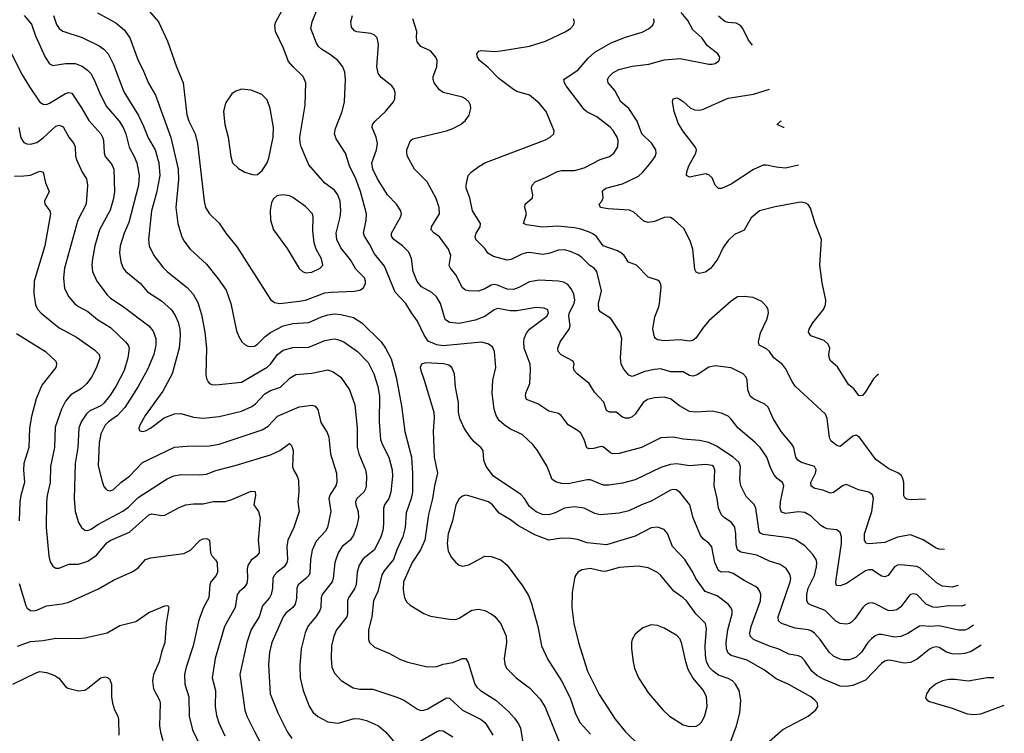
# Model space of a CAD drawing. Header units: inches. Extents: x 990586 to 1117858, y 769490 to 892071.
# Tile 236 of 248: x 1091783 to 1097937, y 843982 to 848444. Entities that reach past the tile are written whole.
import ezdxf

# ---------------------------------------------------------------- set-up
doc = ezdxf.new("R2010")
doc.units = ezdxf.units.IN
doc.header["$MEASUREMENT"] = 0
doc.layers.add('B0894', color=7, linetype='Continuous')

msp = doc.modelspace()

# ---------------------------------------------------------------- linework, layer by layer
at = {"layer": 'B0894', "color": 6}
for points, elevation in [([(1092595.3, 848495.3), (1092649.8, 848430), (1092707.7, 848310), (1092763.9, 848150), (1092804.5, 848050), (1092826.8, 847850), (1092840, 847810), (1092879.5, 847730), (1092894.1, 847670), (1092935.1, 847310), (1092945.3, 847270), (1092969.9, 847229.9), (1093030, 847172.6), (1093072.2, 847110), (1093142.6, 847022.6), (1093350, 846694.6), (1093376.1, 846676.1), (1093410, 846670.4), (1093530, 846683.8), (1093570, 846691.5), (1093690, 846736.1), (1093730, 846741.5), (1093874, 846746), (1093910, 846753.7), (1093932.8, 846767.2), (1093944.9, 846795.1), (1093945.4, 846810), (1093938.1, 846830), (1093884.1, 846884.1), (1093850, 846942.1), (1093790, 847018.2), (1093764.7, 847070), (1093761.2, 847110), (1093786.6, 847210), (1093790.9, 847250), (1093785.5, 847310), (1093772.4, 847350), (1093750, 847377.9), (1093690, 847423.3), (1093590, 847537.8), (1093542, 847650), (1093535.4, 847675.4), (1093534.4, 847710), (1093567, 847910), (1093572.1, 848050), (1093554.1, 848090), (1093490, 848150.8), (1093463.5, 848183.5), (1093429.8, 848270), (1093381.1, 848370), (1093377.8, 848410), (1093383.2, 848430), (1093470.4, 848589.6)], 4200), ([(1092270, 848487.1), (1092384.4, 848424.4), (1092438.4, 848378.4), (1092471.4, 848330), (1092522.9, 848190), (1092553.2, 848133.2), (1092587.5, 848047.5), (1092632.1, 847972.1), (1092727.6, 847707.6), (1092774.1, 847510), (1092775.3, 847444.7), (1092759.2, 847270), (1092771.6, 847170), (1092793.5, 847093.5), (1092810, 847062), (1092848.4, 847010), (1092950, 846915.9), (1093024.5, 846824.5), (1093073.3, 846753.3), (1093101.7, 846670), (1093138.8, 846498.8), (1093150, 846466.9), (1093171.1, 846431.1), (1093190, 846413.2), (1093210, 846403.1), (1093230, 846400.1), (1093250, 846404), (1093270, 846416.4), (1093316.8, 846463.2), (1093350, 846488.9), (1093430, 846530.6), (1093490, 846545.8), (1093590, 846550.9), (1093670, 846586.3), (1093710, 846598.7), (1093750, 846604.3), (1093790, 846601.5), (1093870, 846583.3), (1093921.7, 846550), (1094041.9, 846430), (1094069.9, 846390), (1094103.9, 846323.9), (1094136.7, 846210), (1094169.9, 846029.9), (1094189.2, 845870), (1094230.9, 845710), (1094238, 845610), (1094237.6, 845490), (1094230, 845450), (1094199.4, 845360.6), (1094191.9, 845270), (1094177.7, 845210), (1094139.3, 845130), (1094119.2, 845070), (1094061.8, 844998.2), (1094047.3, 844972.7), (1094020.8, 844870), (1093995.2, 844810), (1093983.9, 844710), (1093963.1, 844630), (1093962.2, 844570), (1093970, 844549.6), (1094001.3, 844521.3), (1094090, 844483.5), (1094163.6, 844443.6), (1094210, 844426.2), (1094330, 844397.8), (1094390, 844400.6), (1094430, 844413.7), (1094490, 844425), (1094550, 844451), (1094570.5, 844450.5), (1094585.1, 844425.1), (1094627.9, 844290), (1094640.4, 844270), (1094663.5, 844250), (1094759.8, 844190), (1094839.1, 844119.1), (1094876.6, 844076.6), (1094901.5, 844041.5), (1094914, 844014), (1094930.2, 843910.2)], 4100), ([(1097743.3, 844659.2), (1097710, 844635.5), (1097690, 844627.5), (1097650, 844626.4), (1097530, 844653.4), (1097470, 844650.1), (1097424.8, 844655.2), (1097407.6, 844652.4), (1097334.5, 844605.5), (1097290, 844587.6), (1097250, 844583.9), (1097170, 844599.5), (1097150, 844599.5), (1097130, 844592), (1097106.3, 844573.7), (1097084.6, 844550), (1097043.4, 844490), (1097010, 844458.7), (1096970, 844442), (1096930, 844440.9), (1096910, 844445.2), (1096870, 844465.4), (1096841.7, 844490), (1096786, 844570), (1096750, 844608.2), (1096730, 844622.2), (1096710, 844629.8), (1096630, 844640.8), (1096543.4, 844670), (1096524.8, 844684.8), (1096522.8, 844710), (1096598.3, 844930), (1096601.7, 844950), (1096597.3, 844977.3), (1096573, 845013), (1096537, 845037), (1096470, 845058.1), (1096390, 845095.7), (1096290, 845115.8), (1096268.8, 845128.8), (1096260.3, 845160.3), (1096259.7, 845230), (1096252.2, 845272.2), (1096230, 845301.8), (1096188.7, 845328.7), (1096170, 845347.9), (1096150.3, 845390), (1096142.3, 845450), (1096124.4, 845530), (1096128.3, 845630), (1096119.5, 845650), (1096110, 845657.5), (1096070, 845663.1), (1095970, 845655.5), (1095890, 845667.6), (1095850, 845664.1), (1095790, 845643.9), (1095630, 845567.2), (1095550, 845545.7), (1095465.9, 845534.1), (1095430, 845533.5), (1095350, 845566.5), (1095330, 845567.7), (1095210, 845542.3), (1095170, 845543.4), (1095134.5, 845554.5), (1095110.8, 845570), (1095079.1, 845650), (1095019.2, 845750), (1094990, 845787.8), (1094922.8, 845850), (1094850, 845883.6), (1094810.2, 845910.2), (1094779.3, 845939.3), (1094760.8, 845970), (1094748.1, 846010), (1094735.5, 846110), (1094741.2, 846190), (1094759, 846270), (1094750.5, 846370.5), (1094738.3, 846398.3), (1094710, 846417.8), (1094670, 846427.1), (1094430, 846405.5), (1094390, 846410.7), (1094335.3, 846435.3), (1094311.4, 846471.4), (1094270, 846560.1), (1094231.5, 846611.5), (1094196.1, 846670), (1094130, 846741.7), (1094063, 846903), (1094000.2, 846980.2), (1093970, 847040.9), (1093937.4, 847090), (1093931.5, 847110), (1093948.4, 847190), (1093950.1, 847230), (1093913.4, 847370), (1093883.4, 847450), (1093844.4, 847530), (1093818.7, 847610), (1093760.2, 847700.2), (1093751.5, 847730), (1093756, 847764), (1093798.1, 847870), (1093812.3, 847930), (1093819.7, 848070), (1093816.2, 848116.2), (1093803.3, 848150), (1093771.5, 848190), (1093725.7, 848225.7), (1093670, 848259.4), (1093650, 848277.5), (1093637.8, 848297.8), (1093602.2, 848390), (1093610.4, 848430), (1093651.5, 848530)], 4100), ([(1097150.4, 846225.2), (1097140, 846220), (1097120.3, 846199.7), (1097070, 846117), (1097050, 846095.5), (1097030, 846092.4), (1096997.1, 846137.1), (1096964, 846164), (1096894.7, 846274.7), (1096852.6, 846310), (1096843.5, 846323.5), (1096840.9, 846350), (1096845.9, 846390), (1096836.6, 846416.6), (1096810, 846438.9), (1096728.2, 846468.2), (1096713.7, 846490), (1096717.9, 846510), (1096739.3, 846550), (1096806.8, 846633.2), (1096818.6, 846661.4), (1096820.8, 846690), (1096798.7, 846798.7), (1096784.6, 846910), (1096793.6, 847070), (1096754.1, 847170), (1096725.3, 847265.3), (1096710, 847289.9), (1096697.2, 847297.2), (1096670, 847302.7), (1096650, 847300.8), (1096504.9, 847275.1), (1096406.7, 847250), (1096355.5, 847204.5), (1096310, 847127.5), (1096250, 847102.1), (1096210, 847064.8), (1096180.3, 847019.7), (1096146.6, 846950), (1096103.7, 846890), (1096070, 846864.8), (1096030, 846857.2), (1096010, 846865.3), (1096002.3, 846882.3), (1095989.4, 847010), (1095975.3, 847055.3), (1095936.2, 847136.2), (1095874, 847194), (1095850, 847207.1), (1095829.9, 847209.9), (1095810, 847206.7), (1095750, 847181.6), (1095710, 847176.8), (1095684.7, 847184.7), (1095620.7, 847240.7), (1095593.5, 847253.5), (1095461, 847261), (1095413, 847270), (1095404.1, 847290), (1095420.9, 847310), (1095429.5, 847330), (1095426.4, 847373.6), (1095447.4, 847390), (1095550, 847417.8), (1095650, 847465.7), (1095677.1, 847490), (1095730, 847552.7), (1095754.3, 847590), (1095760.5, 847610), (1095758.1, 847630), (1095734.6, 847670), (1095672.3, 847730), (1095642.4, 847810), (1095590, 847888.6), (1095541.2, 847930), (1095502.7, 848002.7), (1095460.5, 848050), (1095456.7, 848070), (1095466.4, 848090), (1095490, 848113), (1095527, 848133), (1095610, 848152.8), (1095714.4, 848165.6), (1095810, 848192.5), (1095910, 848201), (1096090, 848165.6), (1096110, 848166), (1096130, 848171.2), (1096150, 848184.8), (1096155.2, 848190), (1096158.4, 848210), (1096146.7, 848230), (1096081, 848281), (1096045.7, 848330), (1095990, 848381.3), (1095959.4, 848439.4), (1095916.5, 848490)], 3600), ([(1091810.2, 848470.2), (1091857.2, 848417.2), (1091882.6, 848342.6), (1091941.7, 848210), (1091970, 848167.5), (1091990, 848157.9), (1092070.1, 848169.9), (1092130, 848169.5), (1092173.1, 848153.1), (1092207.9, 848127.9), (1092227, 848107), (1092249.4, 848069.4), (1092281.5, 847990), (1092323.7, 847903.7), (1092403.9, 847810), (1092429.1, 847770), (1092445.5, 847730), (1092467.3, 847647.3), (1092499.5, 847590), (1092515.7, 847550), (1092530, 847470), (1092526.5, 847410), (1092464.6, 847175.4), (1092436.7, 847110), (1092412.1, 847030), (1092407.6, 846987.6), (1092414.6, 846930), (1092430.7, 846890.7), (1092447.5, 846870), (1092536.6, 846796.6), (1092581.9, 846741.9), (1092670, 846686), (1092731.1, 846630), (1092754.8, 846594.8), (1092772.7, 846552.7), (1092783.2, 846510), (1092786.7, 846470), (1092779.2, 846390), (1092736.9, 846230), (1092677.7, 846122.3), (1092567.1, 845970), (1092533.4, 845910), (1092527.3, 845890), (1092530, 845880.4), (1092533.9, 845873.9), (1092548.8, 845868.8), (1092570, 845873.7), (1092599.7, 845890), (1092685.2, 845954.8), (1092750, 845980.9), (1092790, 845982.9), (1092870, 845959.8), (1092930, 845952.1), (1093030, 845962.4), (1093170, 845996.3), (1093234.1, 846025.9), (1093256.7, 846043.3), (1093314.2, 846105.8), (1093350, 846125), (1093412.6, 846147.4), (1093474.5, 846205.5), (1093510, 846225.7), (1093610, 846234.1), (1093710, 846254.7), (1093742.8, 846242.8), (1093789.3, 846209.3), (1093844, 846130), (1093876.9, 846036.9), (1093892, 845892), (1093891.9, 845771.9), (1093903.4, 845730), (1093944.7, 845630), (1093951.1, 845590), (1093948.8, 845530), (1093944.7, 845510), (1093933.4, 845490), (1093890, 845450.2), (1093882.8, 845430), (1093884.6, 845410), (1093897.6, 845370), (1093900.5, 845330), (1093890, 845278.9), (1093870, 845221.4), (1093849.5, 845190.5), (1093798.8, 845150), (1093773.3, 845110), (1093752.5, 845050), (1093742.8, 844950), (1093736.1, 844930), (1093673.7, 844850), (1093667.7, 844830), (1093664.8, 844770), (1093658.7, 844750), (1093634.4, 844710), (1093586.4, 844653.6), (1093566.9, 844610), (1093541.4, 844510), (1093533.3, 844406.7), (1093535.4, 844330), (1093555.3, 844250), (1093593.1, 844153.1), (1093615, 844115), (1093646.7, 844086.7), (1093710, 844054.2), (1093774.4, 844045.6), (1093874.1, 844074.1), (1093910, 844073.3), (1093950, 844063.2), (1094026.4, 844030), (1094070, 843990.7), (1094135.2, 843915.2)], 3900), ([(1091994.3, 848470), (1092014.1, 848414.1), (1092030.3, 848390.3), (1092052.5, 848372.5), (1092173.6, 848333.6), (1092280.5, 848280.5), (1092310, 848259.5), (1092336.7, 848230), (1092370, 848164.4), (1092433.6, 847993.6), (1092525.1, 847845.1), (1092557.9, 847777.9), (1092586.1, 847706.1), (1092630.4, 847630), (1092652.8, 847550), (1092658.7, 847470), (1092637.7, 847362.3), (1092607.4, 847250), (1092588.1, 847070), (1092592.9, 847030), (1092620.5, 846970), (1092676.9, 846896.9), (1092706.9, 846866.9), (1092830.8, 846770), (1092867.5, 846727.5), (1092895.6, 846675.6), (1092920.4, 846600.4), (1092941.1, 846490), (1092949.8, 846390.2), (1092946, 846226), (1092950, 846200.7), (1092960.7, 846180.7), (1092970.3, 846170.3), (1092984.3, 846164.3), (1093010, 846161.8), (1093170, 846178.2), (1093330, 846271.3), (1093351.6, 846290), (1093393.6, 846350), (1093430, 846378.7), (1093490, 846395.1), (1093590, 846396.2), (1093690, 846438.1), (1093748.7, 846448.7), (1093770, 846445.6), (1093810, 846429.4), (1093893.4, 846370), (1093960.9, 846300.9), (1093997, 846230), (1094022.1, 846150), (1094031.7, 846090), (1094030.4, 845930), (1094039, 845819), (1094047.7, 845790), (1094090, 845709.7), (1094111.1, 845630), (1094112.5, 845590), (1094103.1, 845490), (1094090, 845450.9), (1094063.4, 845410), (1094057.2, 845390), (1094057.4, 845290), (1094052, 845250), (1094039.6, 845210), (1094001.3, 845130), (1093930, 845074), (1093905.5, 845034.5), (1093891.9, 844990), (1093885.5, 844910), (1093874.9, 844885.1), (1093837.4, 844830), (1093832.1, 844810), (1093831.5, 844730), (1093826.8, 844710), (1093764.1, 844630), (1093747.4, 844590), (1093732.8, 844530), (1093730.3, 844450), (1093735, 844395), (1093750, 844358.4), (1093792.3, 844312.3), (1093866.3, 844266.3), (1093910, 844257.5), (1093990, 844257.4), (1094147.2, 844207.2), (1094188, 844188), (1094270, 844132.7), (1094290, 844126), (1094310, 844126.1), (1094330, 844132.6), (1094450, 844203.4), (1094470, 844202.3), (1094550, 844127.4), (1094668.2, 844068.2), (1094690.5, 844050), (1094705.6, 844030), (1094739.8, 843970)], 4000), ([(1097694.7, 844785), (1097670, 844777.1), (1097590, 844779.6), (1097510, 844769.1), (1097490, 844770.4), (1097449.2, 844789.2), (1097390, 844850.2), (1097370, 844855.5), (1097350, 844849.4), (1097339.9, 844840.1), (1097290, 844772.5), (1097265.3, 844754.7), (1097230, 844747.4), (1097210, 844750.7), (1097130, 844793), (1097110, 844799.2), (1097090, 844797), (1097070, 844786), (1097051.8, 844768.2), (1097002.2, 844697.8), (1096982.7, 844677.3), (1096970, 844669), (1096950, 844664.6), (1096910, 844669.3), (1096884.1, 844684.1), (1096816.6, 844750), (1096725.1, 844785.1), (1096712.7, 844792.7), (1096701.8, 844810), (1096702.3, 844850), (1096710, 844890), (1096751.6, 844970), (1096762.3, 845022.3), (1096764.2, 845050), (1096760.2, 845070), (1096740.6, 845100.6), (1096690, 845155.2), (1096630, 845193.5), (1096590, 845204.3), (1096430, 845226.1), (1096412.8, 845232.8), (1096403.9, 845243.9), (1096384.6, 845390), (1096372.6, 845412.6), (1096323.3, 845463.3), (1096290.4, 845530), (1096283.5, 845570), (1096288.9, 845650), (1096277.7, 845677.7), (1096243.2, 845710), (1096138.8, 845778.8), (1096090, 845800.2), (1096032.7, 845812.7), (1095930, 845822.2), (1095870, 845835), (1095790, 845829.3), (1095670, 845769), (1095530, 845732.8), (1095490, 845730.4), (1095475.5, 845735.5), (1095430, 845773.9), (1095416.4, 845776.4), (1095370, 845763.6), (1095341.3, 845761.3), (1095327.4, 845767.4), (1095310, 845819.3), (1095290, 845858.5), (1095274.2, 845874.2), (1095210, 845910.7), (1095168.2, 845970), (1095150, 845982.3), (1095090, 845996.7), (1095022.3, 846042.3), (1094950.9, 846070), (1094943.9, 846090), (1094946, 846110), (1094970.7, 846170), (1094976.6, 846256.6), (1094972.7, 846290), (1094936, 846390), (1094933.1, 846430), (1094936.1, 846450), (1094950, 846483.6), (1094970.2, 846510), (1095077.2, 846590), (1095088.1, 846610), (1095084.3, 846630), (1095060.1, 846640.1), (1095010, 846645.2), (1094890, 846624.1), (1094850, 846624.4), (1094770, 846637.7), (1094748.9, 846631), (1094690, 846588.2), (1094630, 846565), (1094530, 846545.4), (1094470, 846551), (1094442.6, 846570), (1094413.5, 846670), (1094390.3, 846710.3), (1094358.5, 846738.5), (1094294.1, 846774.1), (1094267.8, 846807.8), (1094242.5, 846870), (1094231, 846951), (1094215.8, 846990), (1094175.5, 847030), (1094121.4, 847070), (1094107.2, 847090), (1094106.9, 847110), (1094163.5, 847210), (1094168.5, 847230), (1094165.7, 847250), (1094138.9, 847290), (1094081.5, 847350), (1094019.7, 847450), (1093990.6, 847510), (1093984, 847550), (1094012.5, 847630), (1094019.6, 847670), (1094012, 847710), (1093985.6, 847770), (1093988.9, 847790), (1094003.8, 847810), (1094070.3, 847870), (1094118.8, 847930), (1094126.8, 847950), (1094129.6, 847990), (1094124, 848010), (1094109.9, 848030), (1094043.3, 848083.3), (1094024.4, 848110), (1094016.2, 848150), (1094024.7, 848290), (1094017.2, 848330), (1093997.7, 848350), (1093978.2, 848358.2), (1093890, 848368.9), (1093875.3, 848375.3), (1093857.5, 848397.5), (1093852.2, 848430), (1093863.4, 848470)], 4000), ([(1097649.1, 844905.6), (1097610, 844897.1), (1097550, 844902.2), (1097518.6, 844918.6), (1097410, 845014), (1097390, 845025.4), (1097290, 845035.6), (1097270, 845034.2), (1097250, 845023.2), (1097210, 844968.1), (1097190, 844959.8), (1097170, 844965.4), (1097110, 845004.8), (1097090, 845004.9), (1097070, 844997.3), (1096950, 844918.9), (1096910, 844904.4), (1096890, 844906.2), (1096885.9, 844910), (1096883.9, 844930), (1096919.4, 845170), (1096918.9, 845210), (1096910, 845237.6), (1096890, 845253.9), (1096830, 845260.9), (1096810, 845268.7), (1096790, 845282.5), (1096730, 845340.4), (1096690, 845363.7), (1096650, 845368.1), (1096570, 845355.8), (1096544.1, 845364.1), (1096535.7, 845390), (1096538.6, 845430), (1096559.2, 845530), (1096550.5, 845550), (1096516.3, 845576.3), (1096498.3, 845598.3), (1096478.5, 845638.5), (1096453.2, 845710), (1096410, 845770.4), (1096380.8, 845800.8), (1096273.5, 845890), (1096228.7, 845948.7), (1096210, 845966.2), (1096170, 845984.3), (1096110, 845996.1), (1096008.8, 845991.2), (1095970, 845995.5), (1095906.7, 846030), (1095850, 846073), (1095810, 846085), (1095750, 846080.8), (1095706.5, 846070), (1095680.7, 846050), (1095630, 845976.9), (1095610, 845961.6), (1095590, 845953.4), (1095570, 845952.1), (1095550, 845959.7), (1095510, 845990.2), (1095470, 845990.2), (1095450, 846001.1), (1095433.8, 846053.8), (1095375.8, 846115.8), (1095342.1, 846170), (1095267.1, 846230), (1095249, 846250), (1095245.1, 846270), (1095248.9, 846290), (1095243.1, 846310), (1095167.9, 846347.9), (1095148.4, 846370), (1095146.4, 846390), (1095160.3, 846430), (1095218.2, 846510), (1095224, 846530), (1095215.7, 846590), (1095218.1, 846610), (1095248.3, 846670), (1095253.1, 846690), (1095245.8, 846730), (1095230, 846761.5), (1095208.4, 846788.4), (1095182.7, 846802.7), (1095150.3, 846810.3), (1095030, 846816.7), (1094970, 846804.3), (1094903.6, 846770), (1094870, 846758.1), (1094830, 846758.5), (1094770, 846784.7), (1094750, 846788.6), (1094730, 846785.3), (1094690, 846762), (1094650, 846747), (1094588.1, 846748.1), (1094570, 846752.5), (1094550, 846768), (1094510, 846849.6), (1094475.4, 846890), (1094468.2, 846908.2), (1094478, 846970), (1094462.4, 847010), (1094406.5, 847086.5), (1094371.5, 847111.5), (1094354.4, 847130), (1094357.7, 847150), (1094406.4, 847230), (1094405.5, 847270), (1094386.6, 847326.6), (1094330, 847430.3), (1094249.9, 847510), (1094207.9, 847590), (1094201.9, 847610), (1094202.4, 847630), (1094225.8, 847690), (1094239.7, 847700.3), (1094450, 847750.4), (1094490, 847764.4), (1094538.2, 847790), (1094567.3, 847812.7), (1094592.9, 847847.1), (1094602.3, 847890), (1094599.7, 847910), (1094589.9, 847930), (1094569.4, 847949.4), (1094550, 847959.9), (1094429.4, 847989.4), (1094406.2, 848006.2), (1094373.4, 848050), (1094367, 848070), (1094367.9, 848090), (1094389.7, 848150), (1094392.4, 848190), (1094385, 848210), (1094350, 848249.6), (1094290, 848277.7), (1094266.4, 848306.4), (1094262.8, 848330), (1094265.2, 848370), (1094241.1, 848450)], 3900), ([(1097563.5, 845131.9), (1097530, 845133.4), (1097510, 845140.6), (1097430, 845192.2), (1097350, 845222.5), (1097270, 845207.8), (1097190, 845174.6), (1097090, 845167.7), (1097071.6, 845171.6), (1097063.4, 845190), (1097062.2, 845230), (1097108.6, 845370), (1097118.8, 845450), (1097113.1, 845473.1), (1097090, 845490), (1097025.3, 845505.3), (1096950, 845538.6), (1096930, 845532.3), (1096870, 845487.3), (1096850, 845484.3), (1096803, 845503), (1096753.7, 845513.7), (1096730, 845527.5), (1096728.7, 845550), (1096757.4, 845610), (1096760.2, 845630), (1096750.6, 845650), (1096670, 845675.2), (1096645.7, 845690), (1096634.5, 845710), (1096621.8, 845770), (1096609.7, 845790), (1096541.6, 845870), (1096492.5, 845950), (1096461, 846021), (1096439.5, 846039.5), (1096370, 846074.4), (1096349.4, 846090), (1096333.2, 846130), (1096330.7, 846190.7), (1096322.8, 846210), (1096304.9, 846230), (1096230, 846266.9), (1096130, 846280.9), (1096090, 846271.5), (1096017.2, 846222.8), (1095990, 846214.6), (1095970, 846219.8), (1095930, 846242.5), (1095850, 846243.3), (1095790, 846260.6), (1095750, 846257.6), (1095690, 846244.5), (1095610, 846214), (1095590, 846222.3), (1095558.4, 846258.4), (1095542.6, 846290), (1095538.4, 846330), (1095545.5, 846450), (1095534.8, 846490), (1095476.7, 846576.7), (1095415.4, 846615.4), (1095402.4, 846630), (1095401.3, 846670), (1095419, 846750), (1095390.2, 846870), (1095374.3, 846890), (1095347.1, 846907.1), (1095296.6, 846956.6), (1095273.3, 846973.3), (1095230, 846993.3), (1095190, 847005.1), (1095150, 847003.5), (1095090, 846983.1), (1095050, 846976.1), (1094972, 846988), (1094950, 846986.3), (1094922.3, 846977.7), (1094855.4, 846944.6), (1094830, 846940.5), (1094743.9, 846963.9), (1094710, 846984.4), (1094692.6, 847012.6), (1094634.7, 847070), (1094629, 847089), (1094636, 847110), (1094661.5, 847150), (1094662.3, 847170), (1094613.4, 847250), (1094595.7, 847330), (1094573.3, 847390), (1094573.3, 847410), (1094586.6, 847470), (1094604.1, 847490), (1094652.5, 847527.5), (1094690.5, 847549.5), (1095070, 847694.2), (1095099.4, 847710), (1095121.8, 847730), (1095123.4, 847750), (1095072.6, 847870), (1095030, 847923.4), (1094970, 847971.6), (1094890, 847995.9), (1094870, 848007.6), (1094777.7, 848077.7), (1094710, 848146.7), (1094657, 848190), (1094643.8, 848210), (1094641, 848230), (1094652.3, 848247.7), (1094667.7, 848252.3), (1094750, 848245.8), (1094790, 848249), (1094970, 848279), (1095070.2, 848309.8), (1095192.3, 848367.7), (1095226.2, 848390), (1095244.8, 848410), (1095251.3, 848428.7), (1095244.7, 848450)], 3800), ([(1097444.6, 845446.3), (1097350, 845442.1), (1097326.1, 845446.1), (1097314.5, 845454.5), (1097308, 845468), (1097308.6, 845550), (1097305.6, 845570), (1097294.1, 845594.1), (1097271.5, 845611.5), (1097215.7, 845635.7), (1097133.7, 845693.7), (1097030, 845835.9), (1097010, 845845.8), (1096990, 845839.6), (1096910, 845776.5), (1096890, 845782.8), (1096855.1, 845810), (1096845, 845830), (1096830.7, 845950.7), (1096818.6, 845978.6), (1096630, 846153.5), (1096610, 846181.3), (1096570, 846263.4), (1096550, 846288.2), (1096496.6, 846330), (1096468.5, 846370), (1096450, 846387.3), (1096405.5, 846410), (1096400.9, 846430), (1096413.8, 846486.2), (1096452.7, 846570), (1096462.7, 846610), (1096461.5, 846630), (1096453.6, 846650), (1096422, 846682), (1096367.2, 846707.2), (1096310, 846714.5), (1096270, 846711.3), (1096230, 846685.4), (1096090, 846562.2), (1096050, 846514.5), (1096010, 846455.8), (1095990, 846439.4), (1095970, 846435.2), (1095910, 846441.8), (1095810, 846437.3), (1095770, 846441.7), (1095756.8, 846450), (1095750, 846462.3), (1095740.3, 846510), (1095753, 846587), (1095778.2, 846650), (1095781, 846670), (1095791.3, 846771.3), (1095790.5, 846790.5), (1095779.7, 846810), (1095770, 846816.6), (1095710, 846834.2), (1095637.8, 846910), (1095588.8, 846928.8), (1095561.5, 846970), (1095545.3, 846985.3), (1095519.5, 846999.5), (1095430, 847030), (1095388.1, 847088.1), (1095365.1, 847105.1), (1095337.7, 847117.7), (1095290, 847135.2), (1095250, 847143.2), (1095146.7, 847153.3), (1095050, 847147), (1094950, 847160.7), (1094932.2, 847170), (1094949.9, 847230), (1094940.6, 847270), (1094942, 847290), (1094987.7, 847330), (1094990.5, 847350), (1094982.3, 847390), (1094985.9, 847410), (1095005.4, 847430), (1095070, 847457.5), (1095143.8, 847496.2), (1095170, 847500.8), (1095250, 847502), (1095310, 847518.6), (1095410, 847570), (1095470.3, 847590), (1095496.6, 847610), (1095521.1, 847650), (1095523.1, 847690), (1095517.1, 847710), (1095492.5, 847752.5), (1095473.2, 847773.2), (1095390, 847836.8), (1095328.6, 847868.6), (1095310, 847883.2), (1095199.3, 848030), (1095187.2, 848050), (1095183.8, 848070), (1095274.5, 848130), (1095336.5, 848203.5), (1095378.5, 848241.5), (1095480.8, 848299.2), (1095570, 848335.6), (1095672.7, 848367.3), (1095712.7, 848387.3), (1095739.2, 848410), (1095748.3, 848430), (1095747.3, 848450)], 3700), ([(1096363.7, 848285.7), (1096337.1, 848317.1), (1096302.8, 848390), (1096288.5, 848408.5), (1096261.9, 848421.9), (1096210, 848426.4), (1096190, 848432.9), (1096150, 848466.7)], 3500), ([(1091732.1, 848230), (1091799.6, 848099.6), (1091844.2, 848024.2), (1091910, 847929.1), (1091930, 847915.6), (1091950, 847914.6), (1091970, 847921.6), (1092070, 847982.3), (1092090, 847989.6), (1092110, 847984.4), (1092170, 847893.1), (1092214.4, 847814.4), (1092289.5, 847730), (1092301.3, 847710), (1092307.9, 847690), (1092312, 847612), (1092318.2, 847590), (1092358.7, 847538.7), (1092372, 847510), (1092376.3, 847370), (1092370, 847325.8), (1092347.6, 847252.4), (1092282.7, 847130), (1092253.7, 847030), (1092237.6, 846950), (1092234.7, 846910), (1092238.9, 846870), (1092265.3, 846810), (1092330, 846723.1), (1092350, 846704.1), (1092430.3, 846650.3), (1092590.3, 846530.3), (1092617.2, 846497.2), (1092633.7, 846450), (1092634.8, 846410), (1092620.9, 846350), (1092582.1, 846257.9), (1092524.6, 846150), (1092440, 846020), (1092394.8, 845970), (1092338.3, 845930), (1092318, 845910), (1092290, 845855.1), (1092280.5, 845799.5), (1092274, 845654), (1092297.9, 845557.9), (1092310, 845525.7), (1092320.8, 845510), (1092330, 845501.7), (1092350, 845498.9), (1092370, 845507.8), (1092415, 845550), (1092468.9, 845591.1), (1092550, 845675.2), (1092750, 845771), (1092830, 845778.8), (1092970, 845779.2), (1093030, 845789.7), (1093299.6, 845880.4), (1093336.3, 845903.7), (1093394.1, 845965.9), (1093530, 846024.6), (1093610, 846034.1), (1093630, 846028.1), (1093646.8, 846006.8), (1093665.6, 845925.6), (1093704, 845864), (1093715, 845835), (1093726.5, 845730), (1093763.5, 845610), (1093765.6, 845550), (1093758.4, 845530), (1093723.4, 845476.6), (1093715.3, 845450), (1093728.7, 845370), (1093707.1, 845270), (1093694.1, 845245.9), (1093636.8, 845183.2), (1093611.8, 845128.2), (1093600.2, 845070), (1093595.8, 844984.2), (1093590, 844970), (1093572.2, 844950), (1093523.2, 844910), (1093514.5, 844890), (1093513.8, 844826.2), (1093505.5, 844790), (1093490.4, 844770), (1093446.7, 844733.3), (1093429, 844711), (1093358, 844550), (1093345.1, 844490), (1093338.1, 844410), (1093348.1, 844230), (1093396.6, 844110), (1093456.9, 843990), (1093483.4, 843950)], 3800), ([(1096650, 847535.1), (1096570, 847515.6), (1096510, 847521.3), (1096450, 847535.8), (1096430, 847533.9), (1096370, 847508.5), (1096230, 847415.6), (1096170, 847388.1), (1096150, 847389), (1096130, 847408.8), (1096110, 847455), (1096090, 847474.9), (1096070, 847479.9), (1095970, 847459.1), (1095951.6, 847470), (1095953.6, 847493.6), (1095965.2, 847530), (1096009, 847610), (1096012.8, 847630), (1096004.5, 847650), (1095926.7, 847750), (1095898.1, 847798.1), (1095874, 847870), (1095863.1, 847930), (1095867, 847950), (1095890, 847955.1), (1095903.8, 847950), (1095930, 847932.1), (1095972.5, 847892.5), (1096000.7, 847880.7), (1096030, 847879), (1096050, 847883.8), (1096210, 847952.9), (1096370, 847978.6), (1096468.5, 848009.8)], 3500), ([(1096560.3, 847769.6), (1096557.2, 847770), (1096516.5, 847790), (1096539.1, 847810), (1096544.1, 847812.1)], 3400), ([(1091777.6, 847770), (1091790, 847704.7), (1091810, 847676.1), (1091827.9, 847667.9), (1091850, 847665.4), (1091890, 847675.5), (1091930, 847705.4), (1092010, 847777.8), (1092030, 847784.8), (1092055.4, 847775.4), (1092089.6, 847709.6), (1092121, 847670), (1092130.4, 847650.4), (1092131.8, 847591.9), (1092137.4, 847570), (1092173.4, 847490), (1092199.7, 847450), (1092207.5, 847410), (1092197.7, 847290), (1092147.4, 847190), (1092062.6, 846890), (1092056.6, 846830), (1092063.8, 846763.8), (1092090, 846710.8), (1092127.7, 846667.7), (1092150.6, 846650.6), (1092210, 846619.9), (1092270, 846569.6), (1092350, 846520.2), (1092444.2, 846430), (1092461.3, 846410), (1092467.7, 846390), (1092459.3, 846330), (1092435.8, 846250), (1092384.3, 846150), (1092345.4, 846090), (1092310, 846047.4), (1092289.3, 846030), (1092222.1, 845997.9), (1092199.7, 845980.3), (1092168.2, 845930), (1092153.5, 845890), (1092146.6, 845770), (1092129.5, 845670), (1092123.9, 845450), (1092130.5, 845370), (1092150, 845301.5), (1092168.7, 845270), (1092190, 845252.9), (1092210, 845250.3), (1092230, 845258.9), (1092272, 845288), (1092428.5, 845371.5), (1092462.6, 845397.4), (1092523.9, 845456.1), (1092705.6, 845574.4), (1092746.7, 845593.3), (1092790, 845599.9), (1092910, 845597.7), (1092950, 845603.7), (1093010, 845626.2), (1093130, 845656.9), (1093350, 845723.1), (1093409.5, 845750.5), (1093470, 845793.6), (1093482.6, 845782.6), (1093491.4, 845750), (1093488.7, 845648.7), (1093493.7, 845630), (1093518.2, 845590), (1093525.2, 845565.2), (1093527.8, 845490), (1093520.9, 845430), (1093529.4, 845370), (1093497, 845270), (1093458.7, 845190), (1093452.8, 845150), (1093456.7, 845070), (1093453.1, 845050), (1093436.1, 845023.9), (1093391.3, 844990), (1093373.8, 844970), (1093366.1, 844950), (1093363.4, 844890), (1093354.4, 844850), (1093343.4, 844830), (1093300.9, 844779.1), (1093280.4, 844710), (1093229.3, 844630.7), (1093202.6, 844550), (1093159.9, 844350), (1093190, 844127.3), (1093202.4, 844090), (1093250, 843992.8), (1093349, 843809)], 3700), ([(1091750, 847466.7), (1091810, 847467.1), (1091850, 847471.9), (1091910, 847496.8), (1091930, 847491.1), (1091943.9, 847424), (1091966.4, 847370), (1091937.4, 847310), (1091941.2, 847290), (1091971.6, 847250), (1091974.7, 847230), (1091939.9, 847030), (1091874.2, 846810), (1091871.4, 846731.4), (1091882.2, 846662.2), (1091894.6, 846634.6), (1091917, 846610), (1092030, 846518.6), (1092138.9, 846458.9), (1092250, 846379.8), (1092279.2, 846350), (1092284, 846330), (1092263.6, 846270), (1092231.4, 846210), (1092202.8, 846170), (1092170, 846137.4), (1092102, 846098), (1092070, 846060.2), (1092044.6, 846010), (1092004, 845896), (1091999.8, 845770), (1091974.7, 845650), (1091973.7, 845550), (1091955.8, 845470), (1091951.6, 845430), (1091949, 845269), (1091965.6, 845090), (1091974.1, 845054.1), (1091990, 845027.5), (1092010, 845015.8), (1092030, 845014.8), (1092090, 845039), (1092150, 845039.1), (1092210, 845059.6), (1092263, 845096.9), (1092330, 845174.5), (1092353.5, 845190), (1092470, 845239.9), (1092590, 845349.5), (1092610, 845354.6), (1092670, 845343.9), (1092690, 845346.4), (1092783.5, 845396.5), (1092822.3, 845410), (1092870, 845416.8), (1092930, 845418), (1092991.7, 845431.7), (1093070, 845431.8), (1093110, 845444.6), (1093230, 845496.1), (1093253.8, 845493.8), (1093256.5, 845470), (1093247.4, 845410), (1093275.5, 845370), (1093286.2, 845330), (1093272.6, 845190), (1093280.4, 845130), (1093278.9, 845110), (1093263.2, 845090), (1093230, 845066), (1093208.8, 845031.2), (1093204.2, 845010), (1093206.3, 844950), (1093201.7, 844918.4), (1093186.4, 844893.6), (1093153.8, 844866.2), (1093141.5, 844850), (1093130.1, 844769.9), (1093063.5, 844650), (1093004.1, 844450), (1092986.1, 844330), (1093006, 844250), (1093004.8, 844150), (1093013, 844093), (1093027.8, 844047.8), (1093065.7, 843965.7)], 3600), ([(1091762.7, 846482.7), (1091943.7, 846370), (1092009.8, 846310), (1092014.2, 846290), (1092008.2, 846270), (1091921.1, 846158.9), (1091885.8, 846074.2), (1091857, 845963), (1091843.9, 845890), (1091840.7, 845770), (1091808, 845670), (1091806.3, 845630), (1091814.1, 845550), (1091789.4, 845470), (1091784.1, 845430), (1091779, 845310)], 3500), ([(1097792.1, 844533), (1097730, 844494.8), (1097690, 844482), (1097650, 844476.8), (1097610, 844478.9), (1097576.3, 844490), (1097530, 844518.2), (1097510, 844522.4), (1097490, 844518.5), (1097470, 844507.7), (1097393.2, 844446.8), (1097350, 844425), (1097310, 844421.2), (1097230, 844438.4), (1097210, 844439.1), (1097190, 844433.4), (1097170, 844418.8), (1097070, 844314.6), (1096990, 844281.9), (1096950, 844275.4), (1096910, 844276.2), (1096810, 844318.2), (1096764.7, 844344.7), (1096734.3, 844370), (1096690, 844435.9), (1096670, 844457.9), (1096650, 844466.1), (1096590, 844476.5), (1096528.6, 844508.5), (1096470, 844527.1), (1096369.8, 844569.8), (1096348.9, 844588.9), (1096346.3, 844610), (1096354.5, 844650), (1096413.5, 844810), (1096414.5, 844850), (1096409.2, 844870), (1096395.4, 844890), (1096381.1, 844901.1), (1096310, 844938.4), (1096242.3, 844982.3), (1096210, 844991.6), (1096170, 844990.3), (1096150, 844999.8), (1096128.5, 845050), (1096108.1, 845148.1), (1096090.4, 845170.4), (1096056, 845196), (1096038.4, 845218.4), (1095992.9, 845330), (1095971.5, 845411.5), (1095909.9, 845490), (1095885.4, 845505.4), (1095870, 845507.9), (1095850, 845503.1), (1095730, 845433.5), (1095670, 845411.6), (1095590, 845374.4), (1095530, 845358.1), (1095410, 845348), (1095377.3, 845357.3), (1095310, 845390.5), (1095250, 845398.9), (1095189, 845391), (1095130, 845361.2), (1095090, 845348.4), (1095050, 845351.3), (1095010, 845367.4), (1094970, 845399.8), (1094938.9, 845450), (1094916.2, 845476.2), (1094745.2, 845590), (1094697.9, 845650), (1094683.9, 845690), (1094679.9, 845750), (1094664.9, 845770), (1094624.1, 845804.1), (1094597.4, 845837.4), (1094560.9, 845890), (1094533.6, 845950), (1094525.4, 845990), (1094526.1, 846050), (1094507.6, 846147.6), (1094500.6, 846230), (1094483.5, 846270), (1094464.2, 846284.2), (1094432.9, 846292.9), (1094321.5, 846298.5), (1094294.3, 846290), (1094286.8, 846270), (1094289.3, 846250), (1094311.3, 846191.3), (1094372.2, 845990), (1094374, 845954), (1094367.9, 845872.1), (1094373.7, 845710), (1094393.5, 845610), (1094374.6, 845530), (1094362.9, 845450), (1094337.8, 845350), (1094316.1, 845190), (1094287.2, 845130), (1094235.9, 845050), (1094181.1, 844930), (1094179.9, 844879.9), (1094188.6, 844828.6), (1094202.5, 844802.5), (1094222.8, 844782.8), (1094310, 844730.7), (1094350, 844715.8), (1094470, 844695.1), (1094510, 844694.9), (1094530, 844702.3), (1094610, 844752.2), (1094650, 844759.3), (1094690, 844751.2), (1094730, 844730.4), (1094752.8, 844712.8), (1094790, 844666.8), (1094822.5, 844590), (1094826.1, 844550), (1094810, 844449.9), (1094814.9, 844414.9), (1094825.9, 844390), (1094885.1, 844330), (1094970, 844267.6), (1095036.2, 844196.2), (1095066.7, 844146.7), (1095154.9, 843930)], 4200), ([(1096470, 843932.9), (1096553, 844007), (1096710.9, 844090), (1096758.1, 844130), (1096771.2, 844150), (1096768.4, 844170), (1096753.6, 844190), (1096726.9, 844210), (1096590, 844288.4), (1096510, 844322.6), (1096437.1, 844377.1), (1096330, 844439.1), (1096230, 844468.7), (1096210, 844483), (1096200, 844510), (1096197.8, 844550), (1096209.3, 844630), (1096235.8, 844730), (1096235.2, 844750), (1096227.7, 844770), (1096210.7, 844790.7), (1096141.7, 844841.7), (1096068.1, 844868.1), (1096008.9, 844950), (1095990, 844990.6), (1095940.1, 845070), (1095863.7, 845150), (1095832, 845232), (1095810, 845256.2), (1095770, 845271.4), (1095730, 845267.1), (1095630, 845214.9), (1095450, 845160.7), (1095330, 845174.4), (1095270, 845194.1), (1095230, 845201.4), (1095170, 845201.8), (1095090, 845190.8), (1095003.2, 845223.2), (1094900, 845280.1), (1094850, 845317.7), (1094779.6, 845359.6), (1094738.5, 845410), (1094712.5, 845430), (1094590, 845468.3), (1094570, 845470.7), (1094550, 845466.1), (1094530, 845447.8), (1094509.7, 845410.3), (1094489.1, 845310), (1094460.1, 845230), (1094454, 845170), (1094461.3, 845121.3), (1094482.4, 845082.4), (1094508.1, 845050), (1094530, 845034.4), (1094550, 845028.2), (1094590, 845035.4), (1094690, 845089.2), (1094730, 845087.4), (1094790, 845068.1), (1094830, 845032.8), (1094925, 844905), (1094963.4, 844843.4), (1094980.7, 844800.7), (1095020.9, 844650), (1095044.3, 844530), (1095083.2, 844443.2), (1095170, 844310), (1095223.5, 844203.5), (1095254.2, 844110), (1095283.4, 844050), (1095350, 843976.9)], 4300), ([(1091779.5, 844919.5), (1091820.8, 844780.8), (1091830, 844765.5), (1091850, 844750.1), (1091870, 844747.5), (1091890, 844752.1), (1091950, 844780.3), (1092049.1, 844791), (1092090, 844803), (1092275.2, 844884.8), (1092370, 844940.3), (1092490, 844994.1), (1092522.9, 845017.1), (1092570, 845070.1), (1092600, 845080), (1092810, 845107.3), (1092850, 845128.5), (1092910.9, 845190), (1092930, 845199.4), (1092950, 845200.1), (1092968.5, 845190), (1092976.2, 845110), (1092986.1, 845090), (1093007.8, 845067.8), (1093017, 845050), (1093019.6, 844990), (1093011.1, 844970), (1092977.8, 844930), (1092970.5, 844910), (1092965.2, 844830), (1092931, 844769), (1092903, 844690), (1092866.9, 844530), (1092823.7, 844396.3), (1092813.8, 844350), (1092815.1, 844290), (1092839.9, 844210), (1092841.6, 844090), (1092863.6, 844003.6), (1092908, 843908)], 3500), ([(1096218.8, 843910), (1096263.4, 844030), (1096284.7, 844110), (1096290.2, 844189.8), (1096278.9, 844250), (1096257, 844290), (1096238.1, 844310), (1096210, 844325.1), (1096150, 844346.3), (1096117.4, 844370), (1096094.4, 844394.4), (1096076, 844430), (1096068.8, 844470), (1096067.2, 844530), (1096075.7, 844635.7), (1096070, 844670), (1096008.9, 844728.9), (1095950, 844810), (1095930, 844829.7), (1095871.2, 844871.3), (1095790.4, 844970), (1095770, 844987.6), (1095710, 845017.4), (1095647.9, 845027.9), (1095530, 845019.3), (1095450, 844995.2), (1095430, 844994.8), (1095350, 845013.3), (1095296.2, 845003.8), (1095270.6, 844989.4), (1095257.2, 844970), (1095250.5, 844950), (1095237, 844863), (1095233.6, 844770), (1095246.8, 844670), (1095275, 844550), (1095332.3, 844370), (1095404.1, 844224.1), (1095504.8, 844070), (1095570, 843990.7), (1095661.3, 843901.3)], 4400), ([(1091770, 844527.2), (1091850, 844557.3), (1091930, 844561.9), (1092010, 844577.5), (1092150, 844575.1), (1092190, 844579), (1092330, 844611.2), (1092410, 844655.7), (1092510, 844682.5), (1092590, 844737.2), (1092690, 844779.1), (1092710, 844781.4), (1092715.4, 844770), (1092697.8, 844670), (1092691.2, 844550), (1092668.7, 844490), (1092654.3, 844430), (1092619, 844350), (1092613.3, 844310), (1092620.2, 844260.2), (1092657.9, 844190), (1092661.2, 844170), (1092656.6, 844030), (1092662.6, 843990), (1092678.3, 843938.3)], 3400), ([(1091739.9, 844290), (1091890, 844362.6), (1091910, 844368), (1091950, 844363.1), (1092003.6, 844343.6), (1092027.4, 844327.4), (1092070, 844274.5), (1092084.5, 844264.5), (1092150, 844247.2), (1092190, 844252.8), (1092210, 844264.3), (1092290, 844328.3), (1092314.5, 844334.5), (1092332.3, 844332.3), (1092343.8, 844323.8), (1092357.6, 844290), (1092357.8, 844210), (1092362.4, 844170), (1092375.8, 844130), (1092396.2, 844090), (1092400.4, 844070), (1092401.9, 843970)], 3300), ([(1097830, 844329.5), (1097710, 844309.4), (1097630, 844318.9), (1097590, 844318.8), (1097550, 844309.9), (1097510, 844290.8), (1097470, 844257.5), (1097449.6, 844230), (1097444.5, 844204.5), (1097451.7, 844191.7), (1097470, 844182.2), (1097610, 844138.9), (1097704.2, 844104.2), (1097750, 844099.3), (1097790, 844104.9), (1097936.9, 844158.8)], 4300), ([(1097871.1, 844328.7), (1097830, 844329.5)], 4300), ([(1094250, 843911.5), (1094390, 843993.1), (1094410, 844000.4), (1094430, 843998.2), (1094490, 843961)], 3900)]:
    msp.add_lwpolyline(points, dxfattribs=dict(at, elevation=elevation))
for points, elevation in [([(1093170, 848009.2), (1093130, 847995.2), (1093110, 847980.3), (1093070, 847923.5), (1093057.8, 847870), (1093064.2, 847790), (1093086.4, 847710), (1093102.4, 847590), (1093113.5, 847550), (1093150, 847514.4), (1093190, 847491.6), (1093230, 847477.5), (1093250, 847474.2), (1093270, 847477.3), (1093299.1, 847500.9), (1093330.7, 847549.3), (1093340.9, 847579.1), (1093367.5, 847710), (1093369.6, 847769.6), (1093348.5, 847888.5), (1093330, 847943.4), (1093296.2, 847976.2), (1093230, 848004.3)], 4300), ([(1093430.2, 847349.8), (1093390, 847342.7), (1093370, 847324), (1093357.8, 847302.2), (1093347.8, 847252.2), (1093350.5, 847190), (1093369.4, 847130), (1093454.1, 847014.1), (1093530, 846889), (1093550, 846869.2), (1093570, 846861.4), (1093610, 846865.8), (1093661.6, 846890), (1093677.1, 846910), (1093670, 846948.5), (1093637, 847010), (1093624.4, 847050), (1093615.6, 847124.4), (1093618.1, 847210), (1093612.5, 847230), (1093570, 847276), (1093490, 847333.3), (1093470, 847342.9)], 4300), ([(1095730, 844661.1), (1095678.4, 844641.6), (1095630, 844602.4), (1095610.9, 844570), (1095606.3, 844550), (1095606, 844510), (1095617.2, 844430), (1095626.5, 844390), (1095649.6, 844330), (1095713.2, 844233.2), (1095802.1, 844130), (1095844.3, 844090), (1095930, 844036.3), (1095970, 844024.4), (1096010, 844026.8), (1096030, 844036.9), (1096045.9, 844054.1), (1096066, 844094), (1096078.8, 844150), (1096076, 844210), (1096057.1, 844250), (1095990.1, 844330), (1095962, 844382), (1095945.4, 844430), (1095921.9, 844541.9), (1095911.5, 844571.5), (1095890, 844593.5), (1095810, 844639.9), (1095770, 844656.6)], 4500)]:
    msp.add_lwpolyline(points, close=True, dxfattribs=dict(at, elevation=elevation))

doc.saveas('drawing.dxf')
